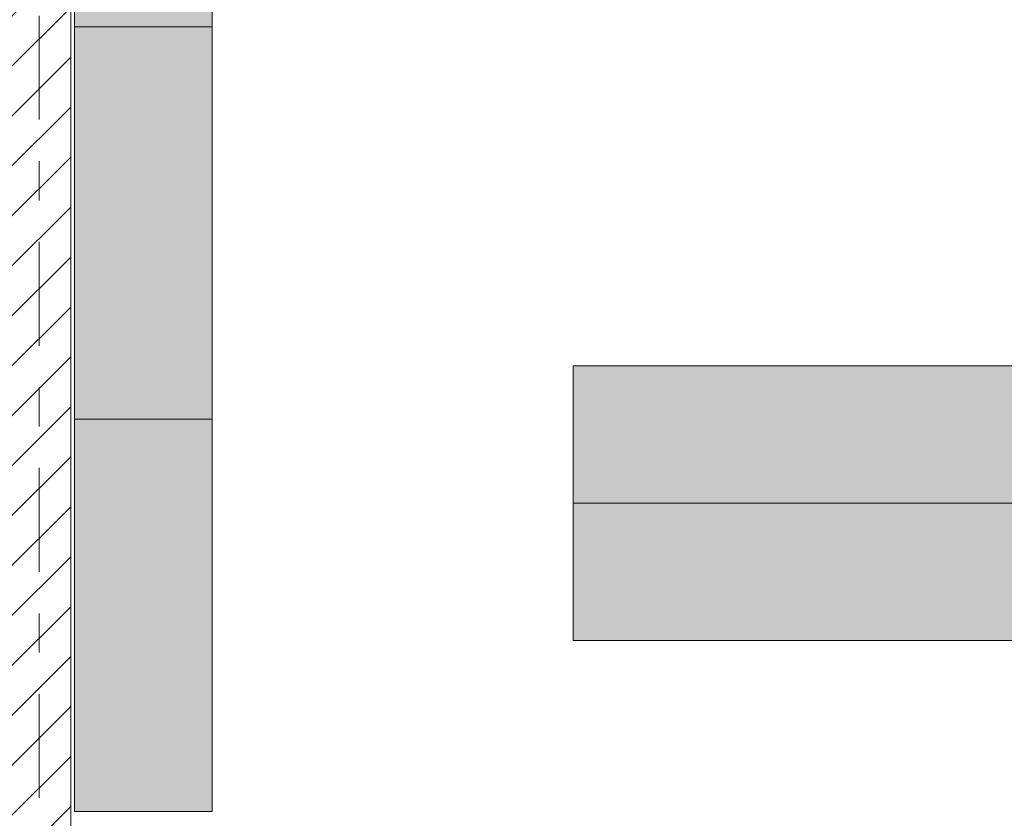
# Model space of a CAD drawing. Header units: metres. Extents: x -3.6 to 84.5, y -11 to 16.8.
# Tile 80 of 256: x 18.5 to 21, y 0.9 to 2.9. Entities that reach past the tile are written whole.
import ezdxf

# ---------------------------------------------------------------- set-up
doc = ezdxf.new("R2010")
doc.units = ezdxf.units.M
doc.header["$MEASUREMENT"] = 0
doc.linetypes.add('Strichlinie doppelt', pattern=[0.546806, 0.264583, -0.105833, 0.070556, -0.105833])
doc.linetypes.add('Wipeout_Contour', pattern=[1, 0, -1])
for name, color, linetype in [('451 - Universal.Achsen Raster', 7, 'Continuous'), ('605 - Struktur.Wand Innen', 7, 'Continuous'), ('701 - Einrichtung.Möbel', 7, 'Continuous')]:
    doc.layers.add(name, color=color, linetype=linetype)

msp = doc.modelspace()

# ---------------------------------------------------------------- hatches: boundary and pattern name
at = {"layer": '701 - Einrichtung.Möbel', "linetype": 'Continuous', "lineweight": 0, "true_color": 0x3a3a3a}
for points in [[(18.97, 2.905), (18.97, 4.905), (18.62, 4.905), (18.62, 2.905)], [(18.97, 0.905), (18.97, 2.905), (18.62, 2.905), (18.62, 0.905)], [(19.89, 2.0415), (19.89, 1.6915), (22.37, 1.6915), (22.37, 2.0415)], [(19.89, 1.3415), (22.37, 1.3415), (22.37, 1.6915), (19.89, 1.6915)]]:
    msp.add_hatch(color=250, dxfattribs=at).paths.add_polyline_path(points)

# ---------------------------------------------------------------- linework, layer by layer
at = {"layer": '701 - Einrichtung.Möbel', "color": 7, "linetype": 'Continuous', "lineweight": 5, "true_color": 0xebebeb}
msp.add_line((18.97, 1.905), (18.62, 1.905), dxfattribs=at)
at = {"layer": '701 - Einrichtung.Möbel', "color": 7, "linetype": 'Continuous', "lineweight": 5, "true_color": 0xebebeb, "flags": 128}
for points in [[(18.97, 2.905), (18.97, 4.905), (18.62, 4.905), (18.62, 2.905)], [(18.97, 0.905), (18.97, 2.905), (18.62, 2.905), (18.62, 0.905)], [(19.89, 2.0415), (22.37, 2.0415), (22.37, 1.6915), (19.89, 1.6915)], [(19.89, 1.3415), (22.37, 1.3415), (22.37, 1.6915), (19.89, 1.6915)]]:
    msp.add_lwpolyline(points, close=True, dxfattribs=at)

# ---------------------------------------------------------------- next in the draw order: wipeouts: each hides what was drawn before it
at = {"color": 254, "linetype": 'Wipeout_Contour', "lineweight": 0, "ltscale": 75.557183}
msp.add_wipeout([(18.61, 0.7), (18.61, 5.2), (18.445, 5.2), (18.445, 0.7)], dxfattribs=at).dxf.layer = '605 - Struktur.Wand Innen'

# ---------------------------------------------------------------- next in the draw order: hatches: boundary and pattern name
at = {"layer": '605 - Struktur.Wand Innen', "linetype": 'Continuous', "lineweight": 0, "true_color": 0x000000}
h = msp.add_hatch(dxfattribs=at)
h.set_pattern_fill('MW_Ziegel_0001', color=18, style=0, pattern_type=2)
h.set_pattern_definition([(45, (0, 0), (-0.0636396, 0.0636396), [])])
h.paths.add_polyline_path([(18.61, 0.7), (18.61, 5.2), (18.445, 5.2), (18.445, 0.7)])

# ---------------------------------------------------------------- next in the draw order: linework, layer by layer
at = {"layer": '451 - Universal.Achsen Raster', "color": 160, "linetype": 'Strichlinie doppelt', "lineweight": 9, "true_color": 0x3232ff}
msp.add_line((18.53, -10.585), (18.53, 16.355), dxfattribs=at)
at = {"layer": '605 - Struktur.Wand Innen', "color": 7, "linetype": 'Continuous', "lineweight": 18, "flags": 128}
msp.add_lwpolyline([(18.61, 0.7), (18.61, 5.2)], dxfattribs=at)

doc.saveas('drawing.dxf')
